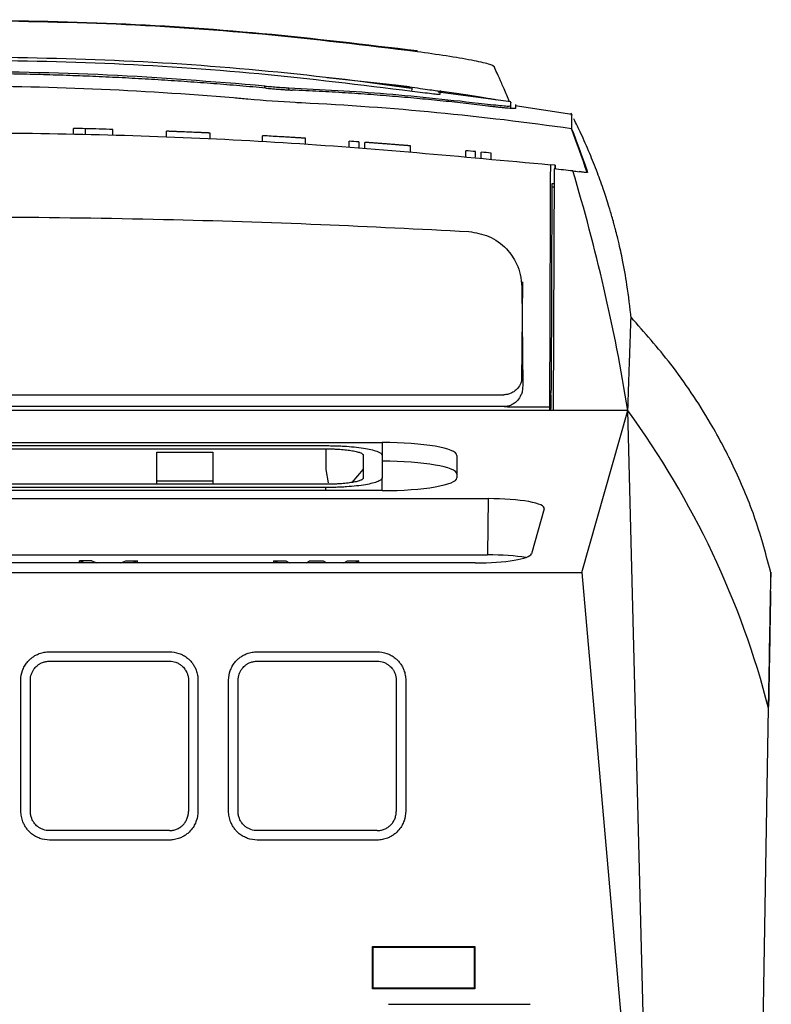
# Model space of a CAD drawing. Extents: x 76 to 839, y -9 to 645.
# Tile 8 of 78: x 363 to 403, y 124 to 176. Entities that reach past the tile are written whole.
import ezdxf

# ---------------------------------------------------------------- set-up
doc = ezdxf.new("R2010")
doc.units = 0
doc.layers.get('0').update_dxf_attribs({"linetype": 'CONTINUOUS'})

msp = doc.modelspace()

# ---------------------------------------------------------------- linework, layer by layer
at = {"color": 8, "linetype": 'CONTINUOUS'}
for p, q in [((388.589, 173.667), (388.516, 173.728)), ((376.344, 172.532), (376.344, 172.641)), ((377.618, 172.45), (377.617, 172.549)), ((391.843, 168.211), (391.843, 168.411)), ((382.593, 153.615), (382.593, 152.935)), ((379.591, 151.047), (379.591, 151.214))]:
    msp.add_line(p, q, dxfattribs=at)
at = {"color": 7, "linetype": 'CONTINUOUS'}
for p, q in [((388.589, 173.648), (388.589, 173.667)), ((383.472, 172.671), (379.641, 173.086)), ((384.145, 172.516), (381.292, 172.903)), ((384.062, 172.593), (383.472, 172.671)), ((384.195, 172.578), (384.166, 172.362)), ((389.472, 171.792), (385.584, 172.32)), ((385.684, 172.368), (385.676, 172.195)), ((389.477, 171.455), (389.472, 171.712)), ((392.726, 171.131), (389.704, 171.59)), ((389.713, 171.65), (389.713, 171.453)), ((392.747, 171.066), (392.682, 171.202)), ((366.117, 170.079), (366.117, 170.379)), ((366.759, 170.064), (366.759, 170.364)), ((368.223, 170.026), (368.223, 170.326)), ((371.084, 169.93), (371.084, 170.23)), ((371.085, 170.23), (371.084, 170.23)), ((371.087, 170.23), (371.085, 170.23)), ((371.09, 170.23), (371.087, 170.23)), ((371.095, 170.23), (371.09, 170.23)), ((371.101, 170.229), (371.095, 170.23)), ((371.109, 170.229), (371.101, 170.229)), ((371.118, 170.229), (371.109, 170.229)), ((371.128, 170.228), (371.118, 170.229)), ((371.14, 170.228), (371.128, 170.228)), ((371.153, 170.227), (371.14, 170.228)), ((371.167, 170.227), (371.153, 170.227)), ((371.183, 170.226), (371.167, 170.227)), ((371.2, 170.226), (371.183, 170.226)), ((371.219, 170.225), (371.2, 170.226)), ((371.239, 170.224), (371.219, 170.225)), ((371.26, 170.223), (371.239, 170.224)), ((371.285, 170.222), (371.26, 170.223)), ((371.311, 170.221), (371.285, 170.222)), ((371.339, 170.22), (371.311, 170.221)), ((371.368, 170.219), (371.339, 170.22)), ((371.399, 170.218), (371.368, 170.219)), ((371.431, 170.216), (371.399, 170.218)), ((371.465, 170.215), (371.431, 170.216)), ((371.501, 170.214), (371.465, 170.215)), ((371.538, 170.212), (371.501, 170.214)), ((371.577, 170.211), (371.538, 170.212)), ((371.617, 170.209), (371.577, 170.211)), ((371.659, 170.207), (371.617, 170.209)), ((371.702, 170.206), (371.659, 170.207)), ((371.747, 170.204), (371.702, 170.206)), ((371.794, 170.202), (371.747, 170.204)), ((371.842, 170.2), (371.794, 170.202)), ((372.701, 170.164), (372.65, 170.166)), ((372.751, 170.162), (372.701, 170.164)), ((372.798, 170.159), (372.751, 170.162)), ((372.844, 170.157), (372.798, 170.159)), ((372.888, 170.155), (372.844, 170.157)), ((372.93, 170.154), (372.888, 170.155)), ((372.971, 170.152), (372.93, 170.154)), ((373.01, 170.15), (372.971, 170.152)), ((373.047, 170.148), (373.01, 170.15)), ((373.082, 170.147), (373.047, 170.148)), ((373.116, 170.145), (373.082, 170.147)), ((373.148, 170.144), (373.116, 170.145)), ((373.178, 170.142), (373.148, 170.144)), ((373.206, 170.141), (373.178, 170.142)), ((373.232, 170.14), (373.206, 170.141)), ((373.257, 170.139), (373.232, 170.14)), ((373.275, 170.138), (373.257, 170.139)), ((373.292, 170.137), (373.275, 170.138)), ((373.308, 170.137), (373.292, 170.137)), ((373.323, 170.136), (373.308, 170.137)), ((373.337, 170.135), (373.323, 170.136)), ((373.349, 170.135), (373.337, 170.135)), ((373.361, 170.134), (373.349, 170.135)), ((373.371, 170.134), (373.361, 170.134)), ((373.379, 170.133), (373.371, 170.134)), ((373.387, 170.133), (373.379, 170.133)), ((373.394, 170.133), (373.387, 170.133)), ((373.399, 170.132), (373.394, 170.133)), ((373.403, 170.132), (373.399, 170.132)), ((373.406, 170.132), (373.403, 170.132)), ((373.408, 170.132), (373.406, 170.132)), ((373.409, 170.132), (373.408, 170.132)), ((373.409, 169.832), (373.409, 170.132)), ((376.217, 169.989), (376.214, 169.99)), ((376.214, 169.689), (376.214, 169.99)), ((376.214, 169.99), (376.214, 169.99)), ((376.221, 169.989), (376.217, 169.989)), ((376.227, 169.989), (376.221, 169.989)), ((376.235, 169.988), (376.227, 169.989)), ((376.245, 169.988), (376.235, 169.988)), ((376.256, 169.987), (376.245, 169.988)), ((376.269, 169.987), (376.256, 169.987)), ((376.284, 169.986), (376.269, 169.987)), ((376.3, 169.985), (376.284, 169.986)), ((376.318, 169.984), (376.3, 169.985)), ((376.338, 169.983), (376.318, 169.984)), ((376.348, 169.982), (376.338, 169.983)), ((377.292, 169.928), (377.212, 169.933)), ((377.37, 169.923), (377.292, 169.928)), ((377.445, 169.919), (377.37, 169.923)), ((377.518, 169.914), (377.445, 169.919)), ((377.587, 169.91), (377.518, 169.914)), ((377.654, 169.906), (377.587, 169.91)), ((377.718, 169.902), (377.654, 169.906)), ((377.78, 169.899), (377.718, 169.902)), ((377.838, 169.895), (377.78, 169.899)), ((377.894, 169.892), (377.838, 169.895)), ((377.947, 169.888), (377.894, 169.892)), ((377.998, 169.885), (377.947, 169.888)), ((378.045, 169.882), (377.998, 169.885)), ((378.09, 169.88), (378.045, 169.882)), ((378.132, 169.877), (378.09, 169.88)), ((378.171, 169.875), (378.132, 169.877)), ((378.212, 169.872), (378.171, 169.875)), ((378.251, 169.87), (378.212, 169.872)), ((378.286, 169.867), (378.251, 169.87)), ((378.32, 169.865), (378.286, 169.867)), ((378.35, 169.864), (378.32, 169.865)), ((378.378, 169.862), (378.35, 169.864)), ((378.403, 169.86), (378.378, 169.862)), ((378.425, 169.859), (378.403, 169.86)), ((378.445, 169.858), (378.425, 169.859)), ((378.462, 169.856), (378.445, 169.858)), ((378.477, 169.856), (378.462, 169.856)), ((378.489, 169.855), (378.477, 169.856)), ((378.498, 169.854), (378.489, 169.855)), ((378.505, 169.854), (378.498, 169.854)), ((378.509, 169.854), (378.505, 169.854)), ((378.51, 169.853), (378.509, 169.854)), ((378.51, 169.553), (378.51, 169.853)), ((380.832, 169.397), (380.832, 169.698)), ((381.354, 169.66), (381.354, 169.36)), ((381.671, 169.336), (381.671, 169.637)), ((381.673, 169.637), (381.671, 169.637)), ((381.677, 169.637), (381.673, 169.637)), ((381.684, 169.636), (381.677, 169.637)), ((381.695, 169.635), (381.684, 169.636)), ((381.708, 169.634), (381.695, 169.635)), ((381.724, 169.633), (381.708, 169.634)), ((381.743, 169.632), (381.724, 169.633)), ((381.766, 169.63), (381.743, 169.632)), ((381.791, 169.628), (381.766, 169.63)), ((381.819, 169.626), (381.791, 169.628)), ((381.849, 169.624), (381.819, 169.626)), ((381.884, 169.621), (381.849, 169.624)), ((381.92, 169.619), (381.884, 169.621)), ((381.96, 169.616), (381.92, 169.619)), ((382.003, 169.613), (381.96, 169.616)), ((382.049, 169.609), (382.003, 169.613)), ((382.086, 169.606), (382.049, 169.609)), ((382.126, 169.603), (382.086, 169.606)), ((382.168, 169.6), (382.126, 169.603)), ((382.211, 169.597), (382.168, 169.6)), ((382.257, 169.593), (382.211, 169.597)), ((382.304, 169.59), (382.257, 169.593)), ((382.354, 169.586), (382.304, 169.59)), ((382.406, 169.582), (382.354, 169.586)), ((382.46, 169.578), (382.406, 169.582)), ((382.515, 169.574), (382.46, 169.578)), ((382.573, 169.569), (382.515, 169.574)), ((382.633, 169.565), (382.573, 169.569)), ((382.694, 169.56), (382.633, 169.565)), ((382.758, 169.555), (382.694, 169.56)), ((382.824, 169.55), (382.758, 169.555)), ((382.892, 169.545), (382.824, 169.55)), ((382.96, 169.539), (382.892, 169.545)), ((383.025, 169.534), (382.96, 169.539)), ((383.089, 169.529), (383.025, 169.534)), ((383.151, 169.524), (383.089, 169.529)), ((383.21, 169.52), (383.151, 169.524)), ((383.268, 169.515), (383.21, 169.52)), ((383.323, 169.511), (383.268, 169.515)), ((383.377, 169.507), (383.323, 169.511)), ((383.428, 169.502), (383.377, 169.507)), ((383.478, 169.499), (383.428, 169.502)), ((383.525, 169.495), (383.478, 169.499)), ((383.571, 169.491), (383.525, 169.495)), ((383.614, 169.488), (383.571, 169.491)), ((383.655, 169.484), (383.614, 169.488)), ((383.694, 169.481), (383.655, 169.484)), ((383.732, 169.478), (383.694, 169.481)), ((383.777, 169.474), (383.732, 169.478)), ((383.82, 169.471), (383.777, 169.474)), ((383.86, 169.468), (383.82, 169.471)), ((383.897, 169.465), (383.86, 169.468)), ((383.931, 169.462), (383.897, 169.465)), ((383.961, 169.46), (383.931, 169.462)), ((383.989, 169.457), (383.961, 169.46)), ((384.015, 169.455), (383.989, 169.457)), ((384.037, 169.453), (384.015, 169.455)), ((384.056, 169.452), (384.037, 169.453)), ((384.072, 169.45), (384.056, 169.452)), ((384.085, 169.449), (384.072, 169.45)), ((384.096, 169.449), (384.085, 169.449)), ((384.103, 169.448), (384.096, 169.449)), ((384.108, 169.448), (384.103, 169.448)), ((384.109, 169.447), (384.108, 169.448)), ((384.109, 169.146), (384.109, 169.447)), ((387.057, 168.89), (387.057, 169.191)), ((387.579, 168.842), (387.579, 169.143)), ((387.893, 168.812), (387.893, 169.113)), ((388.415, 168.762), (388.415, 169.063)), ((391.843, 168.411), (391.578, 168.44)), ((391.778, 168.218), (391.734, 155.325)), ((391.844, 168.211), (391.844, 168.412)), ((391.637, 156.487), (391.675, 167.437)), ((391.775, 167.237), (391.674, 167.237)), ((391.675, 167.437), (391.776, 167.437)), ((390.084, 162.194), (390.038, 156.894)), ((390.084, 162.194), (390.038, 156.894)), ((390.057, 161.907), (390.103, 156.618)), ((334.963, 156.166), (389.099, 156.166)), ((391.602, 156.168), (391.6, 155.435)), ((391.602, 156.168), (391.637, 156.487)), ((391.733, 155.325), (331.452, 155.325)), ((389.104, 155.529), (334.958, 155.529)), ((391.533, 155.529), (391.533, 155.325)), ((391.6, 155.325), (391.6, 155.435)), ((395.713, 155.325), (391.733, 155.325)), ((393.264, 146.678), (395.713, 155.325)), ((397.028, 103.678), (395.713, 155.325)), ((340.593, 153.615), (382.593, 153.615)), ((343.593, 153.449), (379.593, 153.449)), ((343.593, 153.277), (379.593, 153.277)), ((370.564, 153.109), (373.564, 153.109)), ((370.564, 151.553), (370.564, 153.109)), ((373.564, 153.109), (373.564, 151.553)), ((379.593, 153.277), (379.593, 152.178)), ((381.593, 152.935), (381.593, 151.727)), ((382.593, 152.935), (382.593, 151.727)), ((386.593, 152.93), (386.593, 151.732)), ((379.593, 152.178), (379.723, 151.456)), ((381.593, 152.196), (380.986, 151.482)), ((379.593, 151.385), (343.593, 151.385)), ((370.564, 151.385), (370.564, 151.553)), ((373.564, 151.553), (370.564, 151.553)), ((373.564, 151.553), (373.564, 151.385)), ((382.593, 151.047), (382.593, 151.727)), ((382.593, 151.047), (340.593, 151.047)), ((379.593, 151.214), (343.593, 151.214)), ((309.168, 150.619), (388.259, 150.619)), ((388.259, 150.619), (388.231, 147.615)), ((391.251, 150.081), (390.569, 147.676)), ((309.195, 147.615), (388.231, 147.615)), ((387.569, 147.187), (309.858, 147.187)), ((366.704, 147.187), (366.434, 147.294)), ((367.107, 147.294), (366.434, 147.294)), ((366.434, 147.187), (366.434, 147.294)), ((367.107, 147.294), (367.359, 147.187)), ((368.653, 147.187), (368.91, 147.294)), ((368.91, 147.294), (369.545, 147.294)), ((369.545, 147.294), (369.287, 147.187)), ((369.545, 147.187), (369.545, 147.294)), ((377.042, 147.187), (376.823, 147.301)), ((376.823, 147.301), (377.462, 147.301)), ((376.823, 147.187), (376.823, 147.301)), ((377.462, 147.301), (377.659, 147.187)), ((378.556, 147.187), (378.723, 147.301)), ((378.723, 147.301), (379.443, 147.301)), ((379.443, 147.301), (379.637, 147.187)), ((380.56, 147.187), (380.743, 147.301)), ((380.743, 147.301), (381.356, 147.301)), ((381.356, 147.301), (381.154, 147.187)), ((381.356, 147.187), (381.356, 147.301)), ((304.163, 146.678), (393.264, 146.678)), ((393.264, 146.678), (397.028, 103.678)), ((403.354, 146.691), (403.349, 146.431)), ((364.839, 141.944), (371.239, 141.944)), ((375.929, 141.944), (382.329, 141.944)), ((363.313, 133.939), (363.313, 140.939)), ((363.818, 133.922), (363.818, 140.922)), ((374.403, 133.939), (374.403, 140.939)), ((374.908, 133.922), (374.908, 140.922)), ((402.505, 98.074), (403.227, 139.429)), ((371.239, 132.9), (364.839, 132.9)), ((382.329, 132.9), (375.929, 132.9)), ((371.239, 132.396), (364.839, 132.396)), ((382.329, 132.396), (375.929, 132.396)), ((382.086, 126.714), (387.538, 126.714)), ((382.086, 124.464), (382.086, 126.714)), ((382.086, 126.714), (382.112, 126.687)), ((382.112, 124.49), (382.112, 126.687)), ((382.112, 126.687), (387.512, 126.687)), ((387.538, 126.714), (387.512, 126.687)), ((387.512, 126.687), (387.512, 124.49)), ((387.538, 126.714), (387.538, 124.464)), ((382.112, 124.49), (382.086, 124.464)), ((387.538, 124.464), (382.086, 124.464)), ((387.512, 124.49), (382.112, 124.49)), ((387.538, 124.464), (387.512, 124.49)), ((382.942, 123.63), (390.506, 123.63))]:
    msp.add_line(p, q, dxfattribs=at)
at = {"color": 7, "linetype": 'CONTINUOUS', "flags": 128}
for points in [[(364.839, 142.448), (366.235, 142.448), (368.737, 142.448), (371.239, 142.448)], [(375.929, 142.448), (377.325, 142.448), (379.827, 142.448), (382.329, 142.448)]]:
    msp.add_lwpolyline(points, dxfattribs=at)
at = {"color": 7, "linetype": 'CONTINUOUS'}
for centre, radius, start, end in [((384.078, 174.533), 0.393, 351.1331, 359.866), ((359.592, -129.85), 300.3, 88.6325, 88.75502), ((359.592, -129.85), 300.3, 88.35308, 88.6325), ((359.592, -129.85), 300.3, 87.50773, 87.66202), ((359.592, -129.85), 300.3, 86.63624, 86.80143), ((359.592, -129.85), 300.3, 85.84427, 85.94414), ((359.592, -129.85), 300.3, 84.65242, 84.75246), ((359.592, -129.85), 300.3, 84.49218, 84.59224), ((359.592, -130.05), 300, 83.64879, 83.84096)]:
    msp.add_arc(centre, radius, start, end, dxfattribs=at)
for centre, major_axis, ratio, start_param, end_param in [((382.593, 152.93), (4, 0), 0.171173, 0, 1.570796), ((382.593, 151.93), (4, 0), 0.171173, 0, 1.570796), ((382.593, 151.732), (4, 0), 0.171173, 4.712389, 6.283185), ((388.254, 150.105), (3, 0.001), 0.171427, 6.234609, 7.852284), ((387.573, 147.7), (3, 0.001), 0.170917, 4.710998, 6.234763), ((388.227, 147.101), (3, 0.001), 0.171427, 0.819812, 1.569099)]:
    msp.add_ellipse(centre, major_axis=major_axis, ratio=ratio, start_param=start_param, end_param=end_param, dxfattribs=at)
for points, knots in [([(359.551, 176.184), (362.327, 176.148), (367.881, 176.077), (376.199, 175.525), (381.713, 174.863), (384.47, 174.532)], [0, 0, 0, 0, 0.333336, 0.66667, 1, 1, 1, 1]), ([(384.466, 174.472), (381.709, 174.809), (376.196, 175.482), (367.879, 176.031), (362.327, 176.105), (359.551, 176.141)], [0, 0, 0, 0, 0.333403, 0.666701, 1, 1, 1, 1]), ([(359.551, 174.224), (362.297, 174.187), (367.79, 174.114), (376.015, 173.565), (381.469, 172.907), (384.195, 172.578)], [0, 0, 0, 0, 0.333353, 0.666693, 1, 1, 1, 1]), ([(384.195, 172.359), (381.469, 172.692), (376.016, 173.359), (367.79, 173.92), (362.297, 173.995), (359.551, 174.033)], [0, 0, 0, 0, 0.333302, 0.666642, 1, 1, 1, 1]), ([(388.516, 173.728), (388.445, 173.757), (388.234, 173.842), (387.436, 174.015), (386.062, 174.248), (384.996, 174.398), (384.466, 174.472)], [0, 0, 0, 0, 0.146482, 0.434175, 0.718305, 1, 1, 1, 1]), ([(389.403, 171.801), (389.378, 171.861), (389.302, 172.045), (389.122, 172.467), (388.889, 172.999), (388.703, 173.408), (388.622, 173.58), (388.59, 173.648)], [0, 0, 0, 0, 0.055329, 0.170879, 0.435897, 0.776503, 1, 1, 1, 1]), ([(376.344, 172.641), (373.544, 172.87), (367.956, 173.327), (362.349, 173.394), (359.551, 173.428)], [0, 0, 0, 0, 0.500887, 1, 1, 1, 1]), ([(376.385, 172.529), (375.922, 172.571), (374.996, 172.655), (373.605, 172.768), (372.212, 172.872), (370.817, 172.964), (369.42, 173.046), (368.021, 173.117), (366.62, 173.178), (365.217, 173.227), (363.813, 173.266), (362.407, 173.294), (361, 173.311), (360.061, 173.313), (359.592, 173.314)], [0, 0, 0, 0, 0.082904, 0.165886, 0.248946, 0.332083, 0.415299, 0.498592, 0.581963, 0.665412, 0.74894, 0.832547, 0.916234, 1, 1, 1, 1]), ([(392.714, 170.357), (387.924, 171.043), (383.113, 171.508), (378.185, 171.746), (378.071, 171.752), (377.191, 171.8), (376.309, 171.864), (375.175, 171.963), (374.922, 171.985), (369.655, 172.426), (364.623, 172.636), (359.592, 172.636)], [7.876563, 7.876563, 7.876563, 7.876563, 11.679535, 11.679535, 11.766842, 11.766842, 12.33875, 12.33875, 12.502606, 12.502606, 15.753125, 15.753125, 15.753125, 15.753125]), ([(376.344, 172.641), (376.462, 172.63), (376.697, 172.609), (377.036, 172.583), (377.352, 172.562), (377.528, 172.553), (377.616, 172.549)], [0, 0, 0, 0, 0.251472, 0.500212, 0.748829, 1, 1, 1, 1]), ([(376.385, 172.529), (376.433, 172.525), (376.529, 172.516), (376.671, 172.504), (376.809, 172.492), (376.942, 172.481), (377.07, 172.471), (377.193, 172.463), (377.31, 172.454), (377.42, 172.447), (377.525, 172.441), (377.623, 172.435), (377.715, 172.43), (377.771, 172.428), (377.799, 172.427)], [0, 0, 0, 0, 0.092504, 0.183334, 0.272492, 0.35998, 0.445799, 0.529951, 0.61244, 0.693266, 0.772432, 0.849941, 0.925796, 1, 1, 1, 1]), ([(377.617, 172.549), (379.356, 172.459), (382.842, 172.279), (386.323, 171.893), (388.066, 171.7)], [0, 0, 0, 0, 0.498982, 1, 1, 1, 1]), ([(388.249, 171.573), (387.856, 171.619), (387.059, 171.714), (385.844, 171.844), (384.593, 171.967), (383.305, 172.082), (381.981, 172.186), (380.619, 172.28), (379.222, 172.362), (378.277, 172.405), (377.799, 172.427)], [0, 0, 0, 0, 0.112931, 0.229302, 0.349117, 0.47238, 0.599094, 0.729264, 0.862898, 1, 1, 1, 1]), ([(384.195, 172.578), (384.39, 172.551), (384.778, 172.499), (385.271, 172.43), (385.616, 172.38), (385.662, 172.372), (385.684, 172.368)], [0, 0, 0, 0, 0.250195, 0.500246, 0.750196, 1, 1, 1, 1]), ([(385.676, 172.195), (385.654, 172.193), (385.61, 172.188), (385.265, 172.223), (384.775, 172.282), (384.388, 172.333), (384.195, 172.359)], [0, 0, 0, 0, 0.249762, 0.49958, 0.749613, 1, 1, 1, 1]), ([(388.705, 171.896), (388.63, 171.91), (388.378, 171.955), (387.741, 172.059), (386.828, 172.201), (386.114, 172.308), (385.708, 172.365), (385.679, 172.369)], [0, 0, 0, 0, 0.121539, 0.404884, 0.692353, 0.977463, 1, 1, 1, 1]), ([(388.066, 171.7), (388.277, 171.675), (388.696, 171.626), (389.131, 171.584), (389.419, 171.567), (389.454, 171.58), (389.472, 171.586)], [0, 0, 0, 0, 0.2514715, 0.5000683, 0.7486103, 1, 1, 1, 1]), ([(389.713, 171.453), (389.713, 171.451), (389.711, 171.448), (389.699, 171.444), (389.68, 171.441), (389.653, 171.439), (389.601, 171.439), (389.505, 171.442), (389.34, 171.454), (389.131, 171.473), (388.907, 171.497), (388.685, 171.521), (388.477, 171.545), (388.325, 171.564), (388.249, 171.573)], [0, 0, 0, 0, 0.050436, 0.100719, 0.150928, 0.201143, 0.251445, 0.375683, 0.499949, 0.624156, 0.748508, 0.832261, 0.91597, 1, 1, 1, 1]), ([(389.472, 171.586), (389.472, 171.68), (389.472, 171.805), (389.472, 171.774), (389.472, 171.766)], [0, 0, 0, 0, 0.754961, 1, 1, 1, 1]), ([(392.713, 171.05), (392.713, 171.067), (392.713, 171.121), (392.714, 170.667), (392.714, 170.358)], [0, 0, 0, 0, 0.319788, 1, 1, 1, 1]), ([(395.894, 160.238), (395.827, 160.83), (395.709, 161.866), (395.456, 163.272), (395.246, 164.226), (395.103, 164.797), (395.042, 165.035), (394.992, 165.22), (394.892, 165.584), (394.699, 166.246), (394.413, 167.128), (394.06, 168.105), (393.651, 169.124), (393.233, 170.075), (392.958, 170.633), (392.833, 170.888)], [0, 0, 0, 0, 0.148367, 0.259549, 0.333856, 0.357968, 0.367188, 0.3749, 0.388397, 0.433897, 0.51076, 0.609115, 0.730846, 0.877234, 1, 1, 1, 1]), ([(331.608, 168.842), (334.221, 169.067), (339.448, 169.517), (347.308, 169.93), (355.176, 170.153), (365.183, 170.163), (377.338, 169.77), (386.828, 168.883), (391.578, 168.44)], [0, 0, 0, 0, 0.1309714, 0.2620329, 0.3930043, 0.5240658, 0.7617626, 1, 1, 1, 1]), ([(391.578, 168.44), (391.573, 167.136), (391.564, 164.529), (391.549, 160.225), (391.539, 157.224), (391.533, 155.528)], [0, 0, 0, 0, 0.302994, 0.605988, 1, 1, 1, 1]), ([(395.713, 155.325), (395.36, 157.522), (394.52, 161.818), (393.398, 166.049), (392.779, 168.109)], [0, 0, 0, 0, 0.5, 0.9830937, 0.9830937, 0.9830937, 0.9830937]), ([(393.475, 168.028), (393.45, 168.03), (393.397, 168.035), (393.311, 168.047), (393.215, 168.061), (393.147, 168.069), (393.112, 168.074)], [0, 0, 0, 0, 0.221942, 0.46249, 0.721789, 1, 1, 1, 1]), ([(393.568, 168.023), (393.553, 168.023), (393.523, 168.024), (393.491, 168.026), (393.475, 168.028)], [0, 0, 0, 0, 0.49264, 1, 1, 1, 1]), ([(336.875, 165.172), (339.514, 165.277), (344.949, 165.492), (353.343, 165.653), (362.057, 165.682), (370.77, 165.551), (379.161, 165.291), (384.591, 165.011), (387.225, 164.876)], [0, 0, 0, 0, 0.157272, 0.323966, 0.500015, 0.676229, 0.842913, 1, 1, 1, 1]), ([(387.225, 164.876), (387.589, 164.816), (388.338, 164.693), (389.234, 164.033), (389.75, 163.275), (390.008, 162.563), (390.04, 162.134), (390.057, 161.907)], [0, 0, 0, 0, 0.243103, 0.499297, 0.713812, 0.848042, 1, 1, 1, 1]), ([(395.713, 155.325), (395.74, 156.093), (395.771, 156.981), (395.798, 157.764), (395.808, 158.031), (395.816, 158.283), (395.823, 158.468), (395.828, 158.629), (395.834, 158.791), (395.842, 159.013), (395.851, 159.271), (395.861, 159.547), (395.87, 159.818), (395.876, 159.978), (395.879, 160.06), (395.879, 160.079), (395.88, 160.09), (395.88, 160.093), (395.88, 160.096), (395.88, 160.107), (395.881, 160.127), (395.882, 160.158), (395.884, 160.197), (395.885, 160.241), (395.886, 160.28), (395.887, 160.304), (395.887, 160.301), (395.887, 160.299)], [0, 0, 0, 0, 0.242423, 0.280523, 0.318623, 0.356724, 0.394541, 0.408071, 0.437891, 0.479297, 0.532289, 0.596868, 0.673033, 0.760783, 0.771903, 0.783184, 0.787423, 0.787792, 0.788307, 0.791743, 0.803491, 0.820057, 0.842356, 0.876377, 0.918522, 0.96879, 1, 1, 1, 1]), ([(403.374, 146.568), (403.11, 147.56), (402.588, 149.519), (401.458, 152.208), (399.968, 155.026), (398.097, 157.809), (396.602, 159.491), (395.885, 160.298)], [0, 0, 0, 0, 0.179683, 0.354924, 0.52566, 0.77253, 1, 1, 1, 1]), ([(390.097, 157.254), (390.093, 157.169), (390.084, 157.009), (389.998, 156.749), (389.859, 156.525), (389.67, 156.35), (389.488, 156.244), (389.295, 156.178), (389.163, 156.17), (389.099, 156.166)], [0, 0, 0, 0, 0.156612, 0.291984, 0.498533, 0.632166, 0.75984, 0.882207, 1, 1, 1, 1]), ([(390.103, 156.618), (390.098, 156.533), (390.09, 156.373), (390.004, 156.113), (389.865, 155.889), (389.677, 155.715), (389.496, 155.609), (389.302, 155.542), (389.17, 155.534), (389.104, 155.53)], [0, 0, 0, 0, 0.156466, 0.291847, 0.49888, 0.630708, 0.757743, 0.880611, 1, 1, 1, 1]), ([(389.104, 155.529), (389.148, 155.529), (389.274, 155.529), (389.679, 155.528), (390.445, 155.526), (391.128, 155.527), (391.533, 155.528)], [0, 0, 0, 0, 0.054357, 0.155808, 0.499996, 1, 1, 1, 1]), ([(379.593, 153.449), (379.646, 153.448), (379.753, 153.448), (379.913, 153.446), (380.073, 153.442), (380.232, 153.437), (380.389, 153.43), (380.545, 153.422), (380.834, 153.404), (381.248, 153.367), (381.719, 153.302), (382.112, 153.22), (382.337, 153.147), (382.461, 153.087), (382.528, 153.044), (382.582, 152.993), (382.589, 152.955), (382.593, 152.935)], [0, 0, 0, 0, 0.033756, 0.067618, 0.10159, 0.135673, 0.169871, 0.204186, 0.238621, 0.365156, 0.49773, 0.621143, 0.758296, 0.803754, 0.859193, 0.924609, 1, 1, 1, 1]), ([(379.593, 153.277), (379.635, 153.277), (379.72, 153.277), (379.845, 153.275), (379.969, 153.272), (380.092, 153.267), (380.213, 153.261), (380.42, 153.248), (380.701, 153.223), (381.017, 153.179), (381.277, 153.124), (381.441, 153.07), (381.535, 153.02), (381.584, 152.978), (381.59, 152.949), (381.593, 152.935)], [0, 0, 0, 0, 0.0401723, 0.0800197, 0.1197051, 0.1593932, 0.1992489, 0.2394349, 0.3683455, 0.4977537, 0.6277891, 0.7583436, 0.8389354, 0.9190694, 1, 1, 1, 1]), ([(382.593, 151.727), (382.592, 151.718), (382.59, 151.698), (382.574, 151.667), (382.541, 151.629), (382.481, 151.585), (382.349, 151.518), (382.111, 151.441), (381.715, 151.359), (381.246, 151.294), (380.795, 151.254), (380.427, 151.233), (380.15, 151.222), (379.871, 151.215), (379.684, 151.214), (379.591, 151.214)], [0, 0, 0, 0, 0.034167, 0.073226, 0.1174, 0.178799, 0.241714, 0.380602, 0.502286, 0.636147, 0.761418, 0.821797, 0.881876, 0.941366, 1, 1, 1, 1]), ([(381.593, 151.727), (381.592, 151.72), (381.591, 151.705), (381.579, 151.684), (381.559, 151.663), (381.532, 151.642), (381.497, 151.621), (381.422, 151.586), (381.277, 151.538), (381.018, 151.484), (380.704, 151.439), (380.388, 151.411), (380.099, 151.395), (379.848, 151.386), (379.678, 151.385), (379.593, 151.385)], [0, 0, 0, 0, 0.040614, 0.080893, 0.120992, 0.161067, 0.201275, 0.24177, 0.372161, 0.502362, 0.630416, 0.758334, 0.839087, 0.919189, 1, 1, 1, 1]), ([(403.227, 139.429), (403.241, 140.254), (403.27, 141.904), (403.302, 143.755), (403.325, 145.051), (403.336, 145.648), (403.34, 145.871), (403.34, 145.893), (403.34, 145.92), (403.341, 145.953), (403.342, 146.01), (403.343, 146.092), (403.345, 146.208), (403.348, 146.334), (403.349, 146.446), (403.351, 146.532), (403.352, 146.592), (403.353, 146.632), (403.353, 146.65), (403.353, 146.655)], [0, 0, 0, 0, 0.192547, 0.38511, 0.577268, 0.719252, 0.723851, 0.728386, 0.734566, 0.742389, 0.751857, 0.775241, 0.80497, 0.847384, 0.891944, 0.927472, 0.959061, 0.986712, 1, 1, 1, 1]), ([(403.336, 145.682), (403.334, 145.56), (403.33, 145.32), (403.313, 144.356), (403.288, 142.917), (403.26, 141.328), (403.237, 140.008), (403.229, 139.529)], [0, 0, 0, 0, 0.225355, 0.446193, 0.663334, 0.877522, 1, 1, 1, 1]), ([(363.313, 140.939), (363.313, 141.11), (363.358, 141.366), (363.482, 141.637), (363.571, 141.781), (363.661, 141.902), (363.78, 142.031), (363.909, 142.138), (364.021, 142.214), (364.138, 142.282), (364.316, 142.363), (364.561, 142.431), (364.747, 142.448), (364.839, 142.448)], [2, 2, 2, 2, 2.719562, 3.076173, 3.254674, 3.43368, 3.712922, 3.995318, 4.138108, 4.282006, 4.568576, 4.959122, 5.350941, 5.350941, 5.350941, 5.350941]), ([(371.239, 142.448), (371.414, 142.448), (371.632, 142.411), (371.914, 142.298), (372.065, 142.213), (372.223, 142.097), (372.353, 141.977), (372.46, 141.849), (372.536, 141.737), (372.604, 141.62), (372.684, 141.445), (372.749, 141.207), (372.766, 141.029), (372.766, 140.939)], [1.999998, 1.999998, 1.999998, 1.999998, 2.735023, 2.916913, 3.280531, 3.463007, 3.742164, 4.024521, 4.167305, 4.311194, 4.597714, 4.973578, 5.350012, 5.350012, 5.350012, 5.350012]), ([(374.403, 140.939), (374.403, 141.11), (374.448, 141.366), (374.572, 141.637), (374.661, 141.781), (374.751, 141.902), (374.87, 142.031), (374.999, 142.138), (375.111, 142.214), (375.228, 142.282), (375.406, 142.363), (375.651, 142.431), (375.837, 142.448), (375.929, 142.448)], [2, 2, 2, 2, 2.719562, 3.076173, 3.254674, 3.43368, 3.712922, 3.995318, 4.138108, 4.282006, 4.568576, 4.959122, 5.350941, 5.350941, 5.350941, 5.350941]), ([(382.329, 142.448), (382.504, 142.448), (382.722, 142.411), (383.004, 142.298), (383.155, 142.213), (383.313, 142.097), (383.443, 141.977), (383.55, 141.849), (383.626, 141.737), (383.694, 141.62), (383.774, 141.445), (383.839, 141.207), (383.856, 141.029), (383.856, 140.939)], [1.999998, 1.999998, 1.999998, 1.999998, 2.735023, 2.916913, 3.280531, 3.463007, 3.742164, 4.024521, 4.167305, 4.311194, 4.597714, 4.973578, 5.350012, 5.350012, 5.350012, 5.350012]), ([(363.818, 140.922), (363.818, 141.036), (363.847, 141.207), (363.928, 141.39), (363.987, 141.487), (364.047, 141.57), (364.126, 141.658), (364.212, 141.731), (364.287, 141.782), (364.366, 141.829), (364.485, 141.885), (364.651, 141.932), (364.777, 141.944), (364.839, 141.944)], [2, 2, 2, 2, 2.719562, 3.076173, 3.254674, 3.43368, 3.712922, 3.995318, 4.138108, 4.282006, 4.568576, 4.959122, 5.350941, 5.350941, 5.350941, 5.350941]), ([(371.239, 141.944), (371.357, 141.944), (371.505, 141.918), (371.695, 141.84), (371.797, 141.782), (371.902, 141.702), (371.989, 141.621), (372.06, 141.534), (372.11, 141.458), (372.156, 141.379), (372.208, 141.261), (372.251, 141.101), (372.261, 140.982), (372.261, 140.922)], [2, 2, 2, 2, 2.735023, 2.916913, 3.280531, 3.463007, 3.742164, 4.024521, 4.167305, 4.311194, 4.597714, 4.973578, 5.350012, 5.350012, 5.350012, 5.350012]), ([(374.908, 140.922), (374.908, 141.036), (374.937, 141.207), (375.018, 141.39), (375.077, 141.487), (375.137, 141.57), (375.216, 141.658), (375.302, 141.731), (375.377, 141.782), (375.456, 141.829), (375.575, 141.885), (375.741, 141.932), (375.867, 141.944), (375.929, 141.944)], [2, 2, 2, 2, 2.719562, 3.076173, 3.254674, 3.43368, 3.712922, 3.995318, 4.138108, 4.282006, 4.568576, 4.959122, 5.350941, 5.350941, 5.350941, 5.350941]), ([(382.329, 141.944), (382.447, 141.944), (382.595, 141.918), (382.785, 141.84), (382.887, 141.782), (382.992, 141.702), (383.079, 141.621), (383.15, 141.534), (383.2, 141.458), (383.246, 141.379), (383.298, 141.261), (383.341, 141.101), (383.351, 140.982), (383.351, 140.922)], [2, 2, 2, 2, 2.735023, 2.916913, 3.280531, 3.463007, 3.742164, 4.024521, 4.167305, 4.311194, 4.597714, 4.973578, 5.350012, 5.350012, 5.350012, 5.350012]), ([(364.839, 132.396), (364.666, 132.396), (364.449, 132.434), (364.169, 132.548), (364.02, 132.633), (363.864, 132.749), (363.735, 132.868), (363.629, 132.996), (363.553, 133.106), (363.485, 133.223), (363.402, 133.402), (363.331, 133.653), (363.313, 133.844), (363.313, 133.939)], [2, 2, 2, 2, 2.720263, 2.898308, 3.253961, 3.432323, 3.705094, 3.98096, 4.120484, 4.261105, 4.541271, 4.941497, 5.337067, 5.337067, 5.337067, 5.337067]), ([(364.839, 132.9), (364.725, 132.9), (364.581, 132.924), (364.395, 132.999), (364.295, 133.054), (364.191, 133.13), (364.104, 133.208), (364.032, 133.293), (363.981, 133.366), (363.935, 133.443), (363.878, 133.563), (363.83, 133.73), (363.818, 133.858), (363.818, 133.922)], [2, 2, 2, 2, 2.720263, 2.898308, 3.253961, 3.432323, 3.705094, 3.98096, 4.120484, 4.261105, 4.541271, 4.941497, 5.337067, 5.337067, 5.337067, 5.337067]), ([(372.766, 133.939), (372.766, 133.764), (372.728, 133.545), (372.615, 133.26), (372.498, 133.049), (372.328, 132.847), (372.168, 132.711), (372.057, 132.635), (371.941, 132.566), (371.765, 132.484), (371.52, 132.414), (371.333, 132.396), (371.239, 132.396)], [2, 2, 2, 2, 2.727931, 2.909296, 3.271554, 3.725831, 4.001772, 4.141372, 4.282062, 4.56237, 4.948792, 5.336924, 5.336924, 5.336924, 5.336924]), ([(371.239, 132.9), (371.271, 132.901), (371.336, 132.903), (371.433, 132.917), (371.53, 132.941), (371.625, 132.974), (371.717, 133.017), (371.804, 133.068), (371.886, 133.129), (371.983, 133.216), (372.089, 133.342), (372.185, 133.518), (372.249, 133.715), (372.257, 133.853), (372.261, 133.922)], [0, 0, 0, 0, 0.059834, 0.120919, 0.183006, 0.24582, 0.309064, 0.37243, 0.435605, 0.498283, 0.616381, 0.741999, 0.871259, 1, 1, 1, 1]), ([(375.929, 132.396), (375.756, 132.396), (375.539, 132.434), (375.259, 132.548), (375.11, 132.633), (374.954, 132.749), (374.825, 132.868), (374.719, 132.996), (374.643, 133.106), (374.575, 133.223), (374.492, 133.402), (374.421, 133.653), (374.403, 133.844), (374.403, 133.939)], [2, 2, 2, 2, 2.720263, 2.898308, 3.253961, 3.432323, 3.705094, 3.98096, 4.120484, 4.261105, 4.541271, 4.941497, 5.337067, 5.337067, 5.337067, 5.337067]), ([(375.929, 132.9), (375.815, 132.9), (375.671, 132.924), (375.485, 132.999), (375.385, 133.054), (375.281, 133.13), (375.194, 133.208), (375.122, 133.293), (375.071, 133.366), (375.025, 133.443), (374.968, 133.563), (374.92, 133.73), (374.908, 133.858), (374.908, 133.922)], [2, 2, 2, 2, 2.720263, 2.898308, 3.253961, 3.432323, 3.705094, 3.98096, 4.120484, 4.261105, 4.541271, 4.941497, 5.337067, 5.337067, 5.337067, 5.337067]), ([(383.856, 133.939), (383.856, 133.764), (383.818, 133.545), (383.705, 133.26), (383.588, 133.049), (383.418, 132.847), (383.258, 132.711), (383.147, 132.635), (383.031, 132.566), (382.855, 132.484), (382.61, 132.414), (382.423, 132.396), (382.329, 132.396)], [2, 2, 2, 2, 2.727931, 2.909296, 3.271554, 3.725831, 4.001772, 4.141372, 4.282062, 4.56237, 4.948792, 5.336924, 5.336924, 5.336924, 5.336924]), ([(382.329, 132.9), (382.361, 132.901), (382.426, 132.903), (382.523, 132.917), (382.62, 132.941), (382.715, 132.974), (382.807, 133.017), (382.894, 133.068), (382.976, 133.129), (383.073, 133.216), (383.179, 133.342), (383.275, 133.518), (383.339, 133.715), (383.347, 133.853), (383.351, 133.922)], [0, 0, 0, 0, 0.059834, 0.120919, 0.183006, 0.24582, 0.309064, 0.37243, 0.435605, 0.498283, 0.616381, 0.741999, 0.871259, 1, 1, 1, 1])]:
    msp.add_open_spline(points, degree=3, knots=knots, dxfattribs=at)
for points in [[(392.714, 170.357), (393.02, 169.587), (393.304, 168.808), (393.568, 168.023)], [(393.537, 168.023), (393.278, 168.806), (393.004, 169.584), (392.714, 170.357)], [(392.779, 168.109), (392.889, 168.096), (393.003, 168.084), (393.113, 168.071)], [(403.227, 139.429), (401.769, 145.107), (399.208, 150.525), (395.713, 155.325)], [(372.261, 140.922), (372.261, 138.589), (372.261, 136.255), (372.261, 133.922)], [(372.766, 140.939), (372.767, 138.606), (372.766, 136.273), (372.766, 133.939)], [(383.351, 140.922), (383.351, 138.589), (383.351, 136.255), (383.351, 133.922)], [(383.856, 140.939), (383.857, 138.606), (383.856, 136.273), (383.856, 133.939)]]:
    msp.add_open_spline(points, degree=3, dxfattribs=at)

doc.saveas('drawing.dxf')
